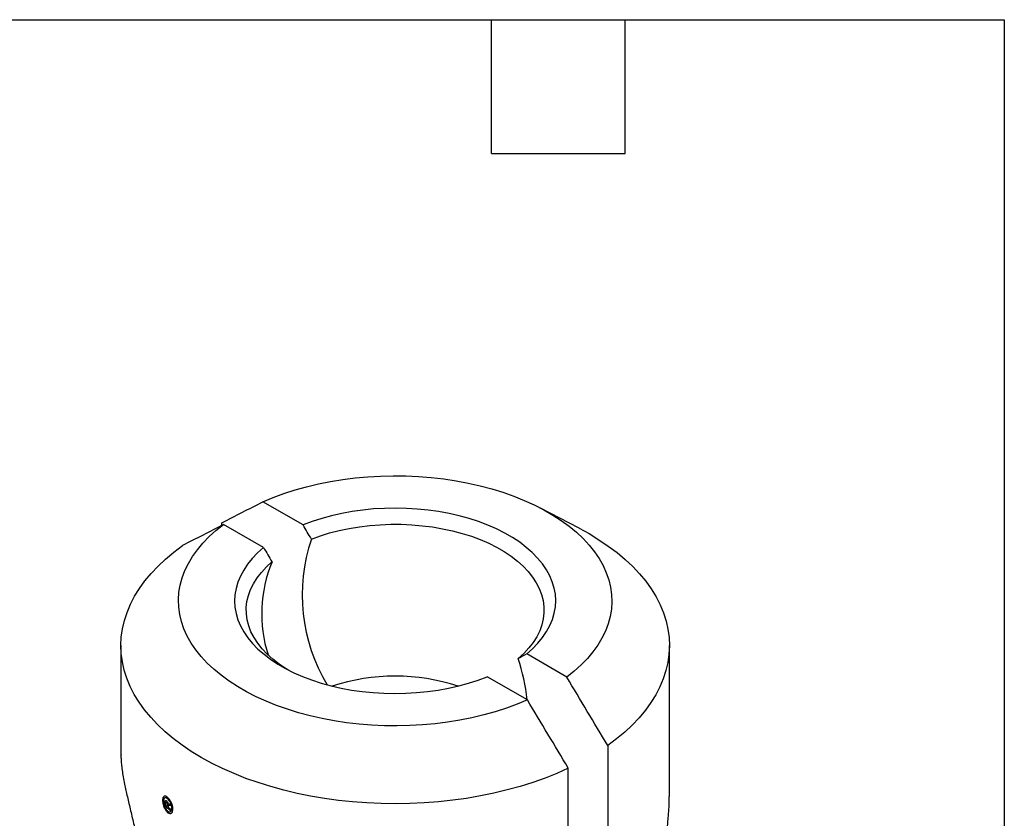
# Model space of a CAD drawing. Header units: inches. Extents: x 0.2 to 10.8, y 0.2 to 8.2.
# Tile 28 of 28: x 8.5 to 10.8, y 6.5 to 8.2. Entities that reach past the tile are written whole.
import ezdxf

# ---------------------------------------------------------------- set-up
doc = ezdxf.new("R2010")
doc.units = ezdxf.units.IN
doc.header["$MEASUREMENT"] = 0
doc.layers.add('TEXT', color=140, linetype='Continuous', lineweight=25)

msp = doc.modelspace()

# ---------------------------------------------------------------- linework, layer by layer
for p, q in [((9.1772, 7.1166), (9.0872, 7.1686)), ((9.7964, 7.1092), (9.7099, 7.1544)), ((8.9954, 7.1158), (8.9954, 7.1212)), ((9.0888, 7.0656), (8.9988, 7.1176)), ((8.7688, 6.8459), (8.7688, 6.6007)), ((9.9988, 6.5077), (9.9988, 6.8459)), ((9.7688, 6.7751), (9.6788, 6.8271)), ((9.6804, 6.7241), (9.5904, 6.776)), ((9.8606, 6.6217), (9.8606, 5.6845)), ((9.7722, 5.6335), (9.7722, 6.5707)), ((8.8677, 6.4863), (8.8677, 6.4966)), ((8.8698, 6.4876), (8.8698, 6.4943)), ((8.8728, 6.4905), (8.8731, 6.4892)), ((8.8731, 6.4892), (8.8731, 6.4847)), ((8.8742, 6.4918), (8.8743, 6.4908)), ((8.8749, 6.4854), (8.8749, 6.4831)), ((8.8802, 6.4908), (8.8802, 6.4867)), ((8.8802, 6.4787), (8.8802, 6.4755))]:
    msp.add_line(p, q)
at = {"flags": 128}
for points in [[(9.0872, 7.1686), (9.1103, 7.1783), (9.1344, 7.1872), (9.1594, 7.1952), (9.1852, 7.2024), (9.2116, 7.2087), (9.2386, 7.2141), (9.2662, 7.2186), (9.2941, 7.2221), (9.3223, 7.2247), (9.3508, 7.2263), (9.3794, 7.2269), (9.408, 7.2266), (9.4365, 7.2253), (9.4648, 7.223), (9.4929, 7.2198), (9.5205, 7.2156), (9.5477, 7.2105), (9.5744, 7.2045), (9.6003, 7.1975), (9.6255, 7.1897), (9.6499, 7.1811), (9.6734, 7.1717), (9.6958, 7.1615), (9.7172, 7.1505), (9.7374, 7.1388), (9.7564, 7.1265), (9.7742, 7.1135), (9.7905, 7.1), (9.8055, 7.0859), (9.8189, 7.0713), (9.8309, 7.0563), (9.8414, 7.041), (9.8502, 7.0253), (9.8574, 7.0093), (9.863, 6.9931), (9.867, 6.9767), (9.8692, 6.9603), (9.8698, 6.9438), (9.8687, 6.9273), (9.8659, 6.9109), (9.8615, 6.8945), (9.8554, 6.8784), (9.8477, 6.8625), (9.8383, 6.8469), (9.8274, 6.8317), (9.8149, 6.8168), (9.801, 6.8024), (9.7856, 6.7885), (9.7688, 6.7751)], [(9.6788, 6.8271), (9.6922, 6.8389), (9.7041, 6.8513), (9.7146, 6.8641), (9.7235, 6.8773), (9.7309, 6.8908), (9.7366, 6.9046), (9.7407, 6.9185), (9.7432, 6.9326), (9.744, 6.9468), (9.7431, 6.9609), (9.7405, 6.975), (9.7363, 6.9889), (9.7305, 7.0027), (9.723, 7.0162), (9.714, 7.0294), (9.7034, 7.0421), (9.6914, 7.0545), (9.6779, 7.0663), (9.6631, 7.0776), (9.647, 7.0883), (9.6297, 7.0983), (9.6112, 7.1076), (9.5916, 7.1161), (9.5711, 7.1239), (9.5498, 7.1309), (9.5276, 7.1369), (9.5048, 7.1422), (9.4814, 7.1465), (9.4576, 7.1498), (9.4335, 7.1523), (9.4091, 7.1537), (9.3845, 7.1542), (9.36, 7.1538), (9.3356, 7.1524), (9.3114, 7.15), (9.2876, 7.1467), (9.2642, 7.1424), (9.2414, 7.1373), (9.2192, 7.1313), (9.1978, 7.1244), (9.1772, 7.1166)], [(9.6804, 6.7241), (9.6573, 6.7144), (9.6332, 6.7055), (9.6082, 6.6974), (9.5825, 6.6903), (9.556, 6.684), (9.529, 6.6786), (9.5015, 6.6741), (9.4735, 6.6706), (9.4453, 6.668), (9.4168, 6.6664), (9.3882, 6.6658), (9.3596, 6.6661), (9.3311, 6.6674), (9.3028, 6.6697), (9.2747, 6.6729), (9.2471, 6.6771), (9.2199, 6.6822), (9.1932, 6.6882), (9.1673, 6.6951), (9.1421, 6.7029), (9.1177, 6.7115), (9.0942, 6.721), (9.0718, 6.7312), (9.0504, 6.7422), (9.0302, 6.7539), (9.0112, 6.7662), (8.9935, 6.7792), (8.9771, 6.7927), (8.9621, 6.8068), (8.9487, 6.8213), (8.9367, 6.8363), (8.9262, 6.8517), (8.9174, 6.8674), (8.9102, 6.8834), (8.9046, 6.8996), (8.9006, 6.9159), (8.8984, 6.9324), (8.8978, 6.9489), (8.8989, 6.9654), (8.9017, 6.9818), (8.9061, 6.9981), (8.9122, 7.0143), (8.92, 7.0301), (8.9293, 7.0458), (8.9402, 7.061), (8.9527, 7.0759), (8.9666, 7.0903), (8.982, 7.1042), (8.9988, 7.1176)], [(9.196, 7.0848), (9.2161, 7.092), (9.2369, 7.0985), (9.2585, 7.104), (9.2808, 7.1087), (9.3036, 7.1125), (9.3267, 7.1153), (9.3502, 7.1171), (9.3738, 7.118), (9.3975, 7.118), (9.4211, 7.1169), (9.4445, 7.1149), (9.4676, 7.112), (9.4903, 7.1081), (9.5125, 7.1032), (9.534, 7.0975), (9.5547, 7.091), (9.5746, 7.0836), (9.5936, 7.0754), (9.6114, 7.0664), (9.6282, 7.0567), (9.6437, 7.0464), (9.6579, 7.0355), (9.6707, 7.024), (9.6821, 7.012), (9.692, 6.9996), (9.7003, 6.9868), (9.7071, 6.9737), (9.7122, 6.9604), (9.7157, 6.9468), (9.7175, 6.9332), (9.7176, 6.9195), (9.7161, 6.9059), (9.7129, 6.8924), (9.708, 6.879), (9.7015, 6.8659), (9.6934, 6.853), (9.6837, 6.8405), (9.6726, 6.8285), (9.66, 6.8169)], [(9.7964, 7.1092), (9.8187, 7.097), (9.8409, 7.0835), (9.8618, 7.0693), (9.8815, 7.0545), (9.8997, 7.0392), (9.9166, 7.0233), (9.9319, 7.0069), (9.9458, 6.9901), (9.9581, 6.9729), (9.9689, 6.9553), (9.978, 6.9375), (9.9855, 6.9194), (9.9914, 6.901), (9.9955, 6.8826), (9.998, 6.864), (9.9988, 6.8454), (9.9979, 6.8268), (9.9953, 6.8082), (9.991, 6.7897), (9.9851, 6.7714), (9.9775, 6.7533), (9.9683, 6.7355), (9.9574, 6.7179), (9.945, 6.7008), (9.9311, 6.684), (9.9156, 6.6676), (9.8987, 6.6518), (9.8803, 6.6365), (9.8606, 6.6217)], [(9.7722, 6.5707), (9.7467, 6.5593), (9.7202, 6.5487), (9.6927, 6.5389), (9.6644, 6.53), (9.6353, 6.522), (9.6055, 6.5148), (9.5751, 6.5085), (9.5442, 6.5032), (9.5129, 6.4988), (9.4811, 6.4954), (9.4492, 6.4929), (9.417, 6.4914), (9.3848, 6.4909), (9.3525, 6.4914), (9.3203, 6.4928), (9.2884, 6.4952), (9.2566, 6.4986), (9.2252, 6.5029), (9.1943, 6.5082), (9.1639, 6.5144), (9.1341, 6.5215), (9.1049, 6.5295), (9.0766, 6.5384), (9.0491, 6.5481), (9.0225, 6.5586), (8.9969, 6.57), (8.9723, 6.5821), (8.9489, 6.5949), (8.9267, 6.6084), (8.9058, 6.6226), (8.8861, 6.6373), (8.8679, 6.6527), (8.851, 6.6686), (8.8357, 6.685), (8.8218, 6.7018), (8.8095, 6.719), (8.7987, 6.7365), (8.7896, 6.7544), (8.7821, 6.7725), (8.7763, 6.7908), (8.7721, 6.8093), (8.7696, 6.8279), (8.7688, 6.8465), (8.7697, 6.8651), (8.7723, 6.8837), (8.7766, 6.9021), (8.7825, 6.9204), (8.7901, 6.9385), (8.7993, 6.9564), (8.8102, 6.9739), (8.8226, 6.9911), (8.8365, 7.0079), (8.852, 7.0243), (8.8689, 7.0401), (8.8873, 7.0554), (8.907, 7.0702)], [(9.0888, 7.0656), (9.0754, 7.0537), (9.0635, 7.0414), (9.053, 7.0286), (9.0441, 7.0154), (9.0367, 7.0019), (9.031, 6.9881), (9.0269, 6.9741), (9.0244, 6.9601), (9.0236, 6.9459), (9.0245, 6.9318), (9.0271, 6.9177), (9.0313, 6.9037), (9.0371, 6.89), (9.0446, 6.8765), (9.0536, 6.8633), (9.0642, 6.8505), (9.0762, 6.8382), (9.0897, 6.8264), (9.1045, 6.8151), (9.1206, 6.8044), (9.138, 6.7944), (9.1564, 6.7851), (9.176, 6.7765), (9.1965, 6.7688), (9.2179, 6.7618), (9.24, 6.7557), (9.2628, 6.7505), (9.2862, 6.7462), (9.31, 6.7428), (9.3342, 6.7404), (9.3585, 6.7389), (9.3831, 6.7384), (9.4076, 6.7389), (9.432, 6.7403), (9.4562, 6.7427), (9.48, 6.746), (9.5034, 6.7502), (9.5263, 6.7554), (9.5484, 6.7614), (9.5699, 6.7683), (9.5904, 6.776)], [(9.1431, 6.7917), (9.1394, 6.7939), (9.1239, 6.8042), (9.1097, 6.8152), (9.0969, 6.8267), (9.0855, 6.8386), (9.0756, 6.8511), (9.0673, 6.8638), (9.0605, 6.8769), (9.0554, 6.8903), (9.0519, 6.9038), (9.0501, 6.9174), (9.05, 6.9311), (9.0515, 6.9447), (9.0547, 6.9583), (9.0596, 6.9716), (9.0661, 6.9848), (9.0742, 6.9976), (9.0839, 7.0101), (9.095, 7.0222), (9.1076, 7.0337)]]:
    msp.add_lwpolyline(points, dxfattribs=at)
for centre, radius, start, end in [((9.5657, 6.9594), 0.3903, 161.2679, 211.0701), ((9.3916, 6.9169), 0.307, 157.6366, 197.42), ((9.2104, 6.6712), 0.4726, 6.4493, 17.9539), ((9.3838, 6.3177), 0.4596, 72.0986, 107.9014), ((9.1461, 6.8132), 0.4186, 228.8221, 229.0147), ((9.1463, 6.8098), 0.4188, 228.892, 228.9784), ((9.1501, 6.8034), 0.4246, 228.3088, 230.5424), ((9.1467, 6.8026), 0.4194, 228.6882, 229.2869), ((9.1508, 6.8146), 0.4258, 229.5022, 229.554), ((9.1551, 6.8125), 0.4324, 229.6158, 230.5328)]:
    msp.add_arc(centre, radius, start, end)
for points in [[(8.9954, 7.1212), (9.026, 7.137), (9.0565, 7.1528), (9.0872, 7.1686)], [(8.9988, 7.1176), (8.9682, 7.1018), (8.9376, 7.086), (8.907, 7.0702)], [(9.196, 7.0848), (9.1897, 7.0954), (9.1835, 7.106), (9.1772, 7.1166)], [(9.0888, 7.0656), (9.0951, 7.055), (9.1013, 7.0444), (9.1076, 7.0337)], [(9.6788, 6.8271), (9.6725, 6.8237), (9.6663, 6.8203), (9.66, 6.8169)], [(9.8606, 6.6217), (9.83, 6.6728), (9.7994, 6.724), (9.7688, 6.7751)], [(9.7722, 6.5707), (9.7417, 6.6218), (9.7111, 6.673), (9.6804, 6.7241)], [(8.8655, 6.5025), (8.8649, 6.5035), (8.8643, 6.5045), (8.8638, 6.5055)], [(8.8655, 6.5024), (8.8649, 6.5035), (8.8643, 6.5045), (8.8638, 6.5055)], [(8.8677, 6.4966), (8.8679, 6.497), (8.868, 6.4974), (8.8682, 6.4977)], [(8.8682, 6.4977), (8.8685, 6.4979), (8.8687, 6.498), (8.8689, 6.4981)], [(8.8689, 6.4981), (8.8692, 6.4982), (8.8695, 6.4983), (8.8698, 6.4983)], [(8.8698, 6.4983), (8.87, 6.4982), (8.8703, 6.4982), (8.8705, 6.4981)], [(8.8698, 6.4943), (8.8699, 6.4943), (8.8701, 6.4943), (8.8703, 6.4943)], [(8.8703, 6.4943), (8.8705, 6.4943), (8.8707, 6.4943), (8.8709, 6.4942)], [(8.8714, 6.4938), (8.8717, 6.4933), (8.8719, 6.4927), (8.8722, 6.4922)], [(8.8716, 6.4972), (8.8719, 6.4968), (8.8722, 6.4964), (8.8725, 6.4959)], [(8.8725, 6.4959), (8.8729, 6.4953), (8.8733, 6.4946), (8.8737, 6.494)], [(8.8737, 6.494), (8.8739, 6.4932), (8.874, 6.4925), (8.8742, 6.4918)], [(8.8722, 6.4922), (8.8724, 6.4916), (8.8726, 6.4911), (8.8728, 6.4905)], [(8.8746, 6.4906), (8.8747, 6.4906), (8.8749, 6.4906), (8.875, 6.4907)], [(8.8753, 6.4864), (8.8751, 6.4861), (8.875, 6.4857), (8.8749, 6.4854)], [(8.875, 6.4907), (8.8757, 6.4908), (8.8764, 6.4909), (8.8771, 6.491)], [(8.8774, 6.4873), (8.8767, 6.487), (8.876, 6.4867), (8.8753, 6.4864)], [(8.8771, 6.491), (8.8777, 6.4911), (8.8782, 6.4911), (8.8787, 6.4911)], [(8.8802, 6.4867), (8.8793, 6.4869), (8.8784, 6.4871), (8.8774, 6.4873)], [(8.8787, 6.4911), (8.8792, 6.491), (8.8797, 6.4909), (8.8802, 6.4908)]]:
    msp.add_open_spline(points, degree=3)
for points, knots in [([(8.769, 6.6007), (8.7689, 6.598), (8.7689, 6.5916), (8.7698, 6.5801), (8.7714, 6.5664), (8.7738, 6.5513), (8.7775, 6.5318), (8.7831, 6.5069), (8.7904, 6.476), (8.797, 6.4482), (8.8021, 6.4255), (8.8065, 6.4037), (8.8113, 6.3774), (8.8147, 6.3509), (8.8165, 6.3285), (8.8167, 6.3167), (8.8168, 6.3107)], [0, 0, 0, 0, 0.043675, 0.105379, 0.167073, 0.230359, 0.293632, 0.392925, 0.494899, 0.594307, 0.645888, 0.697466, 0.786126, 0.877649, 0.938367, 1, 1, 1, 1]), ([(8.8638, 6.5055), (8.864, 6.5059), (8.8645, 6.5067), (8.8655, 6.5075), (8.8668, 6.5081), (8.8685, 6.5081), (8.8712, 6.5073), (8.8751, 6.5043), (8.8795, 6.4985), (8.8831, 6.4911), (8.8853, 6.4833), (8.8856, 6.4763), (8.8841, 6.4711), (8.8809, 6.4686), (8.8767, 6.4691), (8.872, 6.4726), (8.8677, 6.4785), (8.8644, 6.486), (8.8627, 6.4925), (8.8623, 6.4973), (8.8623, 6.5006), (8.8628, 6.5034), (8.8634, 6.5048), (8.8638, 6.5055)], [0, 0, 0, 0, 0.021172, 0.042048, 0.062984, 0.094194, 0.125505, 0.187925, 0.250344, 0.312768, 0.375183, 0.437602, 0.500023, 0.562432, 0.624863, 0.687284, 0.749706, 0.812128, 0.874549, 0.905845, 0.93705, 0.968352, 1, 1, 1, 1]), ([(8.8655, 6.5024), (8.8653, 6.5021), (8.8649, 6.5013), (8.8646, 6.5), (8.8643, 6.4981), (8.8643, 6.4958), (8.8647, 6.4919), (8.866, 6.4865), (8.8688, 6.4805), (8.8723, 6.4757), (8.876, 6.4728), (8.8795, 6.4724), (8.882, 6.4745), (8.8832, 6.4787), (8.883, 6.4844), (8.8812, 6.4907), (8.8783, 6.4967), (8.8747, 6.5015), (8.8716, 6.5039), (8.8693, 6.5046), (8.8678, 6.5045), (8.8665, 6.5039), (8.8658, 6.5029), (8.8655, 6.5025)], [0, 0, 0, 0, 0.021068, 0.041912, 0.062892, 0.094174, 0.12551, 0.187927, 0.25035, 0.312771, 0.375191, 0.437616, 0.500031, 0.562449, 0.624871, 0.687288, 0.749711, 0.812132, 0.874552, 0.905823, 0.936987, 0.968292, 1, 1, 1, 1]), ([(9.992, 6.3954), (9.992, 6.398), (9.992, 6.4033), (9.9926, 6.4151), (9.9937, 6.4294), (9.995, 6.4452), (9.9965, 6.4616), (9.9978, 6.4792), (9.9987, 6.4956), (9.9987, 6.5043), (9.9987, 6.5077)], [0, 0, 0, 0, 0.071809, 0.146591, 0.291232, 0.407402, 0.526731, 0.700736, 0.879633, 1, 1, 1, 1])]:
    msp.add_open_spline(points, degree=3, knots=knots)
at = {"layer": 'TEXT'}
for p, q in [((0.25, 8.25), (10.75, 8.25)), ((9.6, 7.95), (9.6, 8.25)), ((9.9, 7.95), (9.9, 8.25)), ((10.75, 8.25), (10.75, 0.25)), ((9.6, 7.95), (9.9, 7.95))]:
    msp.add_line(p, q, dxfattribs=at)

doc.saveas('drawing.dxf')
